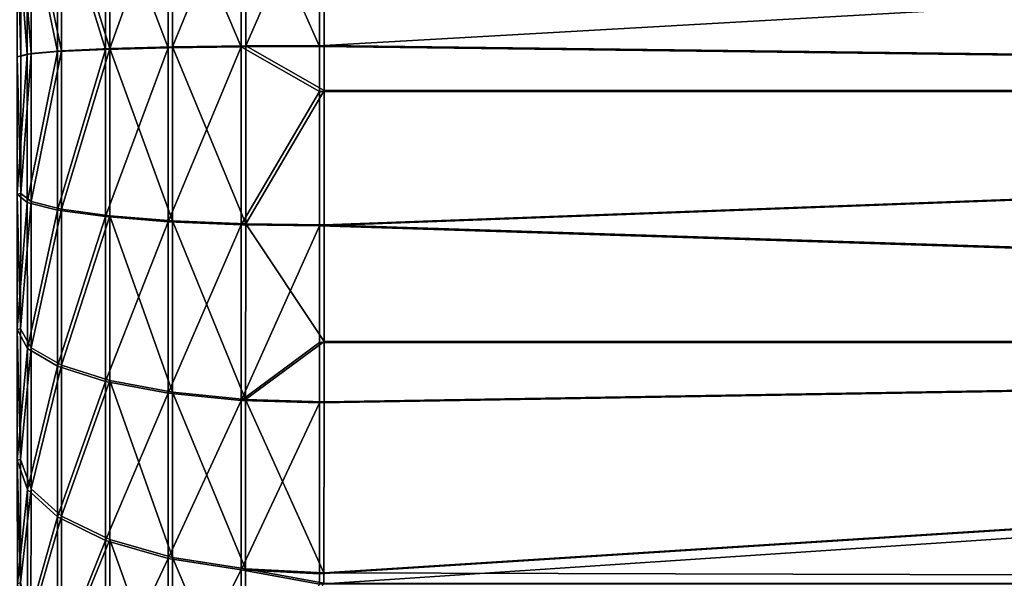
# Model space of a CAD drawing. Header units: millimetres. Extents: x -1 to 515, y 0 to 80.
# Tile 64 of 69: x 376.9 to 393.16, y 24.49 to 33.71. Entities that reach past the tile are written whole.
import ezdxf

# ---------------------------------------------------------------- set-up
doc = ezdxf.new("R2010")
doc.units = ezdxf.units.MM
doc.header["$LTSCALE"] = 25.4
doc.layers.get('0').update_dxf_attribs({"true_color": 0xff5454})

# ---------------------------------------------------------------- blocks, each defined once
blk = doc.blocks.new('STICKS-6267-9077.STL#2')
at = {"color": 34, "true_color": 0x8b480b}
mesh = blk.add_polyface(dxfattribs=at)
corners = [(379.527, 21.037, -8.993), (379.519, 21.351, -13.505), (379.523, 21.036, -11.26), (379.531, 21.353, -6.748), (379.515, 21.975, -15.685), (379.535, 21.979, -4.569), (379.511, 22.896, -17.756), (379.539, 22.902, -2.498), (379.507, 24.097, -19.679), (379.542, 24.104, -0.576), (379.504, 25.554, -21.416), (379.545, 25.562, 1.16), (379.501, 27.238, -22.934), (379.548, 27.247, 2.676), (379.499, 29.117, -24.202), (379.55, 29.127, 3.943), (379.497, 31.154, -25.197), (379.552, 31.165, 4.936), (379.496, 33.31, -25.898), (379.553, 33.322, 5.636), (379.495, 35.543, -26.293), (379.554, 35.554, 6.029), (379.495, 37.808, -26.373), (379.554, 37.82, 6.107), (379.496, 40.063, -26.137), (379.554, 40.075, 5.869), (379.497, 42.263, -25.589), (379.553, 42.274, 5.32), (379.498, 44.365, -24.741), (379.551, 44.376, 4.47), (379.5, 46.329, -23.608), (379.549, 46.339, 3.336), (379.503, 48.116, -22.213), (379.547, 48.125, 1.94), (379.506, 49.691, -20.582), (379.544, 49.699, 0.308), (379.509, 51.025, -18.749), (379.54, 51.031, -1.526), (379.513, 52.09, -16.747), (379.537, 52.095, -3.529), (379.517, 52.866, -14.617), (379.533, 52.869, -5.659), (379.521, 53.338, -12.4), (379.529, 53.34, -7.877), (379.525, 53.497, -10.139)]
mesh.append_faces([[corners[k] for k in face] for face in [(0, 1, 2), (42, 43, 44)]], dxfattribs={"vtx0": -1, "color": 34})
mesh.append_faces([[corners[k] for k in face] for face in [(1, 3, 4), (4, 5, 6), (6, 7, 8), (8, 9, 10), (10, 11, 12), (12, 13, 14), (14, 15, 16), (16, 17, 18), (18, 19, 20), (20, 21, 22), (22, 23, 24), (24, 25, 26), (26, 27, 28), (28, 29, 30), (30, 31, 32), (32, 33, 34), (34, 35, 36), (36, 37, 38), (38, 39, 40), (40, 41, 42)]], dxfattribs={"vtx0": -1, "vtx1": -1, "color": 34})
mesh.append_faces([[corners[k] for k in face] for face in [(1, 0, 3), (4, 3, 5), (6, 5, 7), (8, 7, 9), (10, 9, 11), (12, 11, 13), (14, 13, 15), (16, 15, 17), (18, 17, 19), (20, 19, 21), (22, 21, 23), (24, 23, 25), (26, 25, 27), (28, 27, 29), (30, 29, 31), (32, 31, 33), (34, 33, 35), (36, 35, 37), (38, 37, 39), (40, 39, 41), (42, 41, 43)]], dxfattribs={"vtx0": -1, "vtx2": -1, "color": 34})
mesh = blk.add_polyface(dxfattribs=at)
corners = [(444.487, 41.385, -31.094), (444.486, 37.239, -31.501), (384.487, 40.929, -31.07)]
mesh.append_faces([[corners[k] for k in face] for face in [(0, 1, 2)]], dxfattribs={"color": 34})
mesh = blk.add_polyface(dxfattribs=at)
corners = [(444.563, 41.4, 10.589), (384.563, 40.945, 10.784), (384.563, 37.996, 11.095)]
mesh.append_faces([[corners[k] for k in face] for face in [(0, 1, 2)]], dxfattribs={"color": 34})
mesh = blk.add_polyface(dxfattribs=at)
corners = [(444.563, 37.255, 10.999), (444.563, 41.4, 10.589), (384.563, 37.996, 11.095)]
mesh.append_faces([[corners[k] for k in face] for face in [(0, 1, 2)]], dxfattribs={"color": 34})
mesh = blk.add_polyface(dxfattribs=at)
corners = [(380.954, 40.676, -29.621), (381.987, 37.958, -30.705), (380.953, 37.93, -29.909), (381.988, 40.813, -30.406)]
mesh.append_faces([[corners[k] for k in face] for face in [(0, 1, 2), (1, 0, 3)]], dxfattribs={"vtx0": -1, "color": 34})
mesh = blk.add_polyface(dxfattribs=at)
corners = [(381.025, 37.945, 9.638), (382.062, 40.828, 10.129), (381.025, 40.69, 9.348), (382.062, 37.973, 10.43)]
mesh.append_faces([[corners[k] for k in face] for face in [(0, 1, 2), (1, 0, 3)]], dxfattribs={"vtx0": -1, "color": 34})
mesh = blk.add_polyface(dxfattribs=at)
corners = [(381.988, 40.813, -30.406), (383.192, 37.975, -31.206), (381.987, 37.958, -30.705), (383.193, 40.9, -30.9)]
mesh.append_faces([[corners[k] for k in face] for face in [(0, 1, 2), (1, 0, 3)]], dxfattribs={"vtx0": -1, "color": 34})
mesh = blk.add_polyface(dxfattribs=at)
corners = [(382.062, 37.973, 10.43), (383.268, 40.915, 10.619), (382.062, 40.828, 10.129), (383.269, 37.99, 10.927)]
mesh.append_faces([[corners[k] for k in face] for face in [(0, 1, 2), (1, 0, 3)]], dxfattribs={"vtx0": -1, "color": 34})
mesh = blk.add_polyface(dxfattribs=at)
corners = [(383.193, 40.9, -30.9), (384.486, 37.981, -31.379), (383.192, 37.975, -31.206), (384.487, 40.929, -31.07)]
mesh.append_faces([[corners[k] for k in face] for face in [(0, 1, 2), (1, 0, 3)]], dxfattribs={"vtx0": -1, "color": 34})
mesh = blk.add_polyface(dxfattribs=at)
corners = [(383.269, 37.99, 10.927), (384.563, 40.945, 10.784), (383.268, 40.915, 10.619), (384.563, 37.996, 11.095)]
mesh.append_faces([[corners[k] for k in face] for face in [(0, 1, 2), (1, 0, 3)]], dxfattribs={"vtx0": -1, "color": 34})
mesh = blk.add_polyface(dxfattribs=at)
corners = [(444.486, 37.239, -31.501), (384.486, 37.981, -31.379), (384.487, 40.929, -31.07)]
mesh.append_faces([[corners[k] for k in face] for face in [(0, 1, 2)]], dxfattribs={"color": 34})
mesh = blk.add_polyface(dxfattribs=at)
corners = [(380.161, 40.496, -28.6), (380.953, 37.93, -29.909), (380.161, 37.895, -28.873), (380.954, 40.676, -29.621)]
mesh.append_faces([[corners[k] for k in face] for face in [(0, 1, 2), (1, 0, 3)]], dxfattribs={"vtx0": -1, "color": 34})
mesh = blk.add_polyface(dxfattribs=at)
corners = [(381.025, 37.945, 9.638), (380.228, 40.51, 8.33), (380.229, 37.908, 8.605), (381.025, 40.69, 9.348)]
mesh.append_faces([[corners[k] for k in face] for face in [(0, 1, 2), (1, 0, 3)]], dxfattribs={"vtx0": -1, "color": 34})
mesh = blk.add_polyface(dxfattribs=at)
corners = [(379.664, 40.287, -27.412), (380.161, 37.895, -28.873), (379.663, 37.853, -27.666), (380.161, 40.496, -28.6)]
mesh.append_faces([[corners[k] for k in face] for face in [(0, 1, 2), (1, 0, 3)]], dxfattribs={"vtx0": -1, "color": 34})
mesh = blk.add_polyface(dxfattribs=at)
corners = [(380.229, 37.908, 8.605), (379.727, 40.3, 7.144), (379.727, 37.866, 7.4), (380.228, 40.51, 8.33)]
mesh.append_faces([[corners[k] for k in face] for face in [(0, 1, 2), (1, 0, 3)]], dxfattribs={"vtx0": -1, "color": 34})
mesh = blk.add_polyface(dxfattribs=at)
corners = [(379.496, 40.063, -26.137), (379.663, 37.853, -27.666), (379.495, 37.808, -26.373), (379.664, 40.287, -27.412)]
mesh.append_faces([[corners[k] for k in face] for face in [(0, 1, 2), (1, 0, 3)]], dxfattribs={"vtx0": -1, "color": 34})
mesh = blk.add_polyface(dxfattribs=at)
corners = [(379.727, 37.866, 7.4), (379.554, 40.075, 5.869), (379.554, 37.82, 6.107), (379.727, 40.3, 7.144)]
mesh.append_faces([[corners[k] for k in face] for face in [(0, 1, 2), (1, 0, 3)]], dxfattribs={"vtx0": -1, "color": 34})
mesh = blk.add_polyface(dxfattribs=at)
corners = [(379.663, 35.407, -27.58), (380.161, 37.895, -28.873), (380.161, 35.28, -28.78), (379.663, 37.853, -27.666)]
mesh.append_faces([[corners[k] for k in face] for face in [(0, 1, 2), (1, 0, 3)]], dxfattribs={"vtx0": -1, "color": 34})
mesh = blk.add_polyface(dxfattribs=at)
corners = [(380.229, 37.908, 8.605), (379.727, 35.42, 7.316), (380.229, 35.294, 8.514), (379.727, 37.866, 7.4)]
mesh.append_faces([[corners[k] for k in face] for face in [(0, 1, 2), (1, 0, 3)]], dxfattribs={"vtx0": -1, "color": 34})
mesh = blk.add_polyface(dxfattribs=at)
corners = [(380.161, 35.28, -28.78), (380.953, 37.93, -29.909), (380.953, 35.172, -29.812), (380.161, 37.895, -28.873)]
mesh.append_faces([[corners[k] for k in face] for face in [(0, 1, 2), (1, 0, 3)]], dxfattribs={"vtx0": -1, "color": 34})
mesh = blk.add_polyface(dxfattribs=at)
corners = [(381.025, 37.945, 9.638), (380.229, 35.294, 8.514), (381.025, 35.186, 9.543), (380.229, 37.908, 8.605)]
mesh.append_faces([[corners[k] for k in face] for face in [(0, 1, 2), (1, 0, 3)]], dxfattribs={"vtx0": -1, "color": 34})
mesh = blk.add_polyface(dxfattribs=at)
corners = [(381.987, 37.958, -30.705), (380.953, 35.172, -29.812), (380.953, 37.93, -29.909), (381.987, 35.088, -30.604)]
mesh.append_faces([[corners[k] for k in face] for face in [(0, 1, 2), (1, 0, 3)]], dxfattribs={"vtx0": -1, "color": 34})
mesh = blk.add_polyface(dxfattribs=at)
corners = [(382.062, 35.103, 10.331), (381.025, 37.945, 9.638), (381.025, 35.186, 9.543), (382.062, 37.973, 10.43)]
mesh.append_faces([[corners[k] for k in face] for face in [(0, 1, 2), (1, 0, 3)]], dxfattribs={"vtx0": -1, "color": 34})
mesh = blk.add_polyface(dxfattribs=at)
corners = [(383.192, 37.975, -31.206), (381.987, 35.088, -30.604), (381.987, 37.958, -30.705), (383.192, 35.036, -31.103)]
mesh.append_faces([[corners[k] for k in face] for face in [(0, 1, 2), (1, 0, 3)]], dxfattribs={"vtx0": -1, "color": 34})
mesh = blk.add_polyface(dxfattribs=at)
corners = [(383.269, 35.051, 10.826), (382.062, 37.973, 10.43), (382.062, 35.103, 10.331), (383.269, 37.99, 10.927)]
mesh.append_faces([[corners[k] for k in face] for face in [(0, 1, 2), (1, 0, 3)]], dxfattribs={"vtx0": -1, "color": 34})
mesh = blk.add_polyface(dxfattribs=at)
corners = [(384.486, 37.981, -31.379), (384.486, 37.239, -31.392), (383.192, 37.975, -31.206)]
mesh.append_faces([[corners[k] for k in face] for face in [(0, 1, 2)]], dxfattribs={"color": 34})
mesh = blk.add_polyface(dxfattribs=at)
corners = [(384.486, 37.239, -31.392), (383.192, 35.036, -31.103), (383.192, 37.975, -31.206)]
mesh.append_faces([[corners[k] for k in face] for face in [(0, 1, 2)]], dxfattribs={"color": 34})
mesh = blk.add_polyface(dxfattribs=at)
corners = [(384.563, 37.255, 11.108), (384.563, 37.996, 11.095), (383.269, 37.99, 10.927)]
mesh.append_faces([[corners[k] for k in face] for face in [(0, 1, 2)]], dxfattribs={"color": 34})
mesh = blk.add_polyface(dxfattribs=at)
corners = [(384.563, 37.255, 11.108), (383.269, 37.99, 10.927), (383.269, 35.051, 10.826)]
mesh.append_faces([[corners[k] for k in face] for face in [(0, 1, 2)]], dxfattribs={"color": 34})
mesh = blk.add_polyface(dxfattribs=at)
corners = [(444.486, 37.239, -31.501), (384.486, 37.239, -31.392), (384.486, 37.981, -31.379)]
mesh.append_faces([[corners[k] for k in face] for face in [(0, 1, 2)]], dxfattribs={"color": 34})
mesh = blk.add_polyface(dxfattribs=at)
corners = [(444.563, 37.255, 10.999), (384.563, 37.996, 11.095), (384.563, 37.255, 11.108)]
mesh.append_faces([[corners[k] for k in face] for face in [(0, 1, 2)]], dxfattribs={"color": 34})
mesh = blk.add_polyface(dxfattribs=at)
corners = [(379.495, 35.543, -26.293), (379.663, 37.853, -27.666), (379.663, 35.407, -27.58), (379.495, 37.808, -26.373)]
mesh.append_faces([[corners[k] for k in face] for face in [(0, 1, 2), (1, 0, 3)]], dxfattribs={"vtx0": -1, "color": 34})
mesh = blk.add_polyface(dxfattribs=at)
corners = [(379.727, 37.866, 7.4), (379.554, 35.554, 6.029), (379.727, 35.42, 7.316), (379.554, 37.82, 6.107)]
mesh.append_faces([[corners[k] for k in face] for face in [(0, 1, 2), (1, 0, 3)]], dxfattribs={"vtx0": -1, "color": 34})
mesh = blk.add_polyface(dxfattribs=at)
corners = [(384.486, 35.018, -31.274), (383.192, 35.036, -31.103), (384.486, 37.239, -31.392)]
mesh.append_faces([[corners[k] for k in face] for face in [(0, 1, 2)]], dxfattribs={"color": 34})
mesh = blk.add_polyface(dxfattribs=at)
corners = [(384.563, 37.255, 11.108), (383.269, 35.051, 10.826), (384.563, 35.034, 10.993)]
mesh.append_faces([[corners[k] for k in face] for face in [(0, 1, 2)]], dxfattribs={"color": 34})
mesh = blk.add_polyface(dxfattribs=at)
corners = [(444.487, 33.094, -31.091), (384.486, 35.018, -31.274), (444.486, 37.239, -31.501)]
mesh.append_faces([[corners[k] for k in face] for face in [(0, 1, 2)]], dxfattribs={"color": 34})
mesh = blk.add_polyface(dxfattribs=at)
corners = [(444.486, 37.239, -31.501), (384.486, 35.018, -31.274), (384.486, 37.239, -31.392)]
mesh.append_faces([[corners[k] for k in face] for face in [(0, 1, 2)]], dxfattribs={"color": 34})
mesh = blk.add_polyface(dxfattribs=at)
corners = [(444.563, 37.255, 10.999), (384.563, 35.034, 10.993), (444.563, 33.109, 10.592)]
mesh.append_faces([[corners[k] for k in face] for face in [(0, 1, 2)]], dxfattribs={"color": 34})
mesh = blk.add_polyface(dxfattribs=at)
corners = [(444.563, 37.255, 10.999), (384.563, 37.255, 11.108), (384.563, 35.034, 10.993)]
mesh.append_faces([[corners[k] for k in face] for face in [(0, 1, 2)]], dxfattribs={"color": 34})
mesh = blk.add_polyface(dxfattribs=at)
corners = [(379.496, 33.31, -25.898), (379.663, 35.407, -27.58), (379.664, 32.997, -27.154), (379.495, 35.543, -26.293)]
mesh.append_faces([[corners[k] for k in face] for face in [(0, 1, 2), (1, 0, 3)]], dxfattribs={"vtx0": -1, "color": 34})
mesh = blk.add_polyface(dxfattribs=at)
corners = [(379.727, 35.42, 7.316), (379.553, 33.322, 5.636), (379.726, 33.009, 6.892), (379.554, 35.554, 6.029)]
mesh.append_faces([[corners[k] for k in face] for face in [(0, 1, 2), (1, 0, 3)]], dxfattribs={"vtx0": -1, "color": 34})
mesh = blk.add_polyface(dxfattribs=at)
corners = [(379.664, 32.997, -27.154), (380.161, 35.28, -28.78), (380.161, 32.704, -28.325), (379.663, 35.407, -27.58)]
mesh.append_faces([[corners[k] for k in face] for face in [(0, 1, 2), (1, 0, 3)]], dxfattribs={"vtx0": -1, "color": 34})
mesh = blk.add_polyface(dxfattribs=at)
corners = [(380.229, 35.294, 8.514), (379.726, 33.009, 6.892), (380.228, 32.718, 8.061), (379.727, 35.42, 7.316)]
mesh.append_faces([[corners[k] for k in face] for face in [(0, 1, 2), (1, 0, 3)]], dxfattribs={"vtx0": -1, "color": 34})
mesh = blk.add_polyface(dxfattribs=at)
corners = [(380.161, 32.704, -28.325), (380.953, 35.172, -29.812), (380.954, 32.453, -29.331), (380.161, 35.28, -28.78)]
mesh.append_faces([[corners[k] for k in face] for face in [(0, 1, 2), (1, 0, 3)]], dxfattribs={"vtx0": -1, "color": 34})
mesh = blk.add_polyface(dxfattribs=at)
corners = [(381.025, 35.186, 9.543), (380.228, 32.718, 8.061), (381.024, 32.468, 9.064), (380.229, 35.294, 8.514)]
mesh.append_faces([[corners[k] for k in face] for face in [(0, 1, 2), (1, 0, 3)]], dxfattribs={"vtx0": -1, "color": 34})
mesh = blk.add_polyface(dxfattribs=at)
corners = [(381.987, 35.088, -30.604), (380.954, 32.453, -29.331), (380.953, 35.172, -29.812), (381.988, 32.261, -30.104)]
mesh.append_faces([[corners[k] for k in face] for face in [(0, 1, 2), (1, 0, 3)]], dxfattribs={"vtx0": -1, "color": 34})
mesh = blk.add_polyface(dxfattribs=at)
corners = [(382.061, 32.276, 9.833), (381.025, 35.186, 9.543), (381.024, 32.468, 9.064), (382.062, 35.103, 10.331)]
mesh.append_faces([[corners[k] for k in face] for face in [(0, 1, 2), (1, 0, 3)]], dxfattribs={"vtx0": -1, "color": 34})
mesh = blk.add_polyface(dxfattribs=at)
corners = [(383.192, 35.036, -31.103), (381.988, 32.261, -30.104), (381.987, 35.088, -30.604), (383.193, 32.14, -30.591)]
mesh.append_faces([[corners[k] for k in face] for face in [(0, 1, 2), (1, 0, 3)]], dxfattribs={"vtx0": -1, "color": 34})
mesh = blk.add_polyface(dxfattribs=at)
corners = [(383.268, 32.155, 10.316), (382.062, 35.103, 10.331), (382.061, 32.276, 9.833), (383.269, 35.051, 10.826)]
mesh.append_faces([[corners[k] for k in face] for face in [(0, 1, 2), (1, 0, 3)]], dxfattribs={"vtx0": -1, "color": 34})
mesh = blk.add_polyface(dxfattribs=at)
corners = [(384.486, 35.018, -31.274), (383.193, 32.14, -30.591), (383.192, 35.036, -31.103)]
mesh.append_faces([[corners[k] for k in face] for face in [(0, 1, 2)]], dxfattribs={"color": 34})
mesh = blk.add_polyface(dxfattribs=at)
corners = [(384.487, 33.094, -30.982), (383.193, 32.14, -30.591), (384.486, 35.018, -31.274)]
mesh.append_faces([[corners[k] for k in face] for face in [(0, 1, 2)]], dxfattribs={"color": 34})
mesh = blk.add_polyface(dxfattribs=at)
corners = [(384.563, 33.109, 10.701), (383.269, 35.051, 10.826), (383.268, 32.155, 10.316)]
mesh.append_faces([[corners[k] for k in face] for face in [(0, 1, 2)]], dxfattribs={"color": 34})
mesh = blk.add_polyface(dxfattribs=at)
corners = [(384.563, 35.034, 10.993), (383.269, 35.051, 10.826), (384.563, 33.109, 10.701)]
mesh.append_faces([[corners[k] for k in face] for face in [(0, 1, 2)]], dxfattribs={"color": 34})
mesh = blk.add_polyface(dxfattribs=at)
corners = [(444.487, 33.094, -31.091), (384.487, 33.094, -30.982), (384.486, 35.018, -31.274)]
mesh.append_faces([[corners[k] for k in face] for face in [(0, 1, 2)]], dxfattribs={"color": 34})
mesh = blk.add_polyface(dxfattribs=at)
corners = [(444.563, 33.109, 10.592), (384.563, 35.034, 10.993), (384.563, 33.109, 10.701)]
mesh.append_faces([[corners[k] for k in face] for face in [(0, 1, 2)]], dxfattribs={"color": 34})
mesh = blk.add_polyface(dxfattribs=at)
corners = [(379.497, 31.154, -25.197), (379.664, 32.997, -27.154), (379.665, 30.669, -26.397), (379.496, 33.31, -25.898)]
mesh.append_faces([[corners[k] for k in face] for face in [(0, 1, 2), (1, 0, 3)]], dxfattribs={"vtx0": -1, "color": 34})
mesh = blk.add_polyface(dxfattribs=at)
corners = [(379.726, 33.009, 6.892), (379.552, 31.165, 4.936), (379.725, 30.681, 6.136), (379.553, 33.322, 5.636)]
mesh.append_faces([[corners[k] for k in face] for face in [(0, 1, 2), (1, 0, 3)]], dxfattribs={"vtx0": -1, "color": 34})
mesh = blk.add_polyface(dxfattribs=at)
corners = [(380.228, 32.718, 8.061), (379.725, 30.681, 6.136), (380.226, 30.23, 7.253), (379.726, 33.009, 6.892)]
mesh.append_faces([[corners[k] for k in face] for face in [(0, 1, 2), (1, 0, 3)]], dxfattribs={"vtx0": -1, "color": 34})
mesh = blk.add_polyface(dxfattribs=at)
corners = [(384.487, 32.099, -30.759), (383.193, 32.14, -30.591), (384.487, 33.094, -30.982)]
mesh.append_faces([[corners[k] for k in face] for face in [(0, 1, 2)]], dxfattribs={"color": 34})
mesh = blk.add_polyface(dxfattribs=at)
corners = [(384.563, 33.109, 10.701), (383.268, 32.155, 10.316), (384.562, 32.114, 10.479)]
mesh.append_faces([[corners[k] for k in face] for face in [(0, 1, 2)]], dxfattribs={"color": 34})
mesh = blk.add_polyface(dxfattribs=at)
corners = [(444.487, 33.094, -31.091), (384.489, 29.279, -29.841), (384.487, 32.099, -30.759)]
mesh.append_faces([[corners[k] for k in face] for face in [(0, 1, 2)]], dxfattribs={"color": 34})
mesh = blk.add_polyface(dxfattribs=at)
corners = [(444.487, 33.094, -31.091), (384.487, 32.099, -30.759), (384.487, 33.094, -30.982)]
mesh.append_faces([[corners[k] for k in face] for face in [(0, 1, 2)]], dxfattribs={"color": 34})
mesh = blk.add_polyface(dxfattribs=at)
corners = [(444.487, 33.094, -31.091), (384.489, 29.108, -29.771), (384.489, 29.279, -29.841)]
mesh.append_faces([[corners[k] for k in face] for face in [(0, 1, 2)]], dxfattribs={"color": 34})
mesh = blk.add_polyface(dxfattribs=at)
corners = [(444.489, 29.108, -29.88), (384.489, 29.108, -29.771), (444.487, 33.094, -31.091)]
mesh.append_faces([[corners[k] for k in face] for face in [(0, 1, 2)]], dxfattribs={"color": 34})
mesh = blk.add_polyface(dxfattribs=at)
corners = [(444.563, 33.109, 10.592), (384.561, 29.294, 9.564), (444.56, 29.122, 9.384)]
mesh.append_faces([[corners[k] for k in face] for face in [(0, 1, 2)]], dxfattribs={"color": 34})
mesh = blk.add_polyface(dxfattribs=at)
corners = [(444.563, 33.109, 10.592), (384.562, 32.114, 10.479), (384.561, 29.294, 9.564)]
mesh.append_faces([[corners[k] for k in face] for face in [(0, 1, 2)]], dxfattribs={"color": 34})
mesh = blk.add_polyface(dxfattribs=at)
corners = [(444.563, 33.109, 10.592), (384.563, 33.109, 10.701), (384.562, 32.114, 10.479)]
mesh.append_faces([[corners[k] for k in face] for face in [(0, 1, 2)]], dxfattribs={"color": 34})
mesh = blk.add_polyface(dxfattribs=at)
corners = [(379.665, 30.669, -26.397), (380.161, 32.704, -28.325), (380.163, 30.217, -27.516), (379.664, 32.997, -27.154)]
mesh.append_faces([[corners[k] for k in face] for face in [(0, 1, 2), (1, 0, 3)]], dxfattribs={"vtx0": -1, "color": 34})
mesh = blk.add_polyface(dxfattribs=at)
corners = [(380.163, 30.217, -27.516), (380.954, 32.453, -29.331), (380.956, 29.829, -28.477), (380.161, 32.704, -28.325)]
mesh.append_faces([[corners[k] for k in face] for face in [(0, 1, 2), (1, 0, 3)]], dxfattribs={"vtx0": -1, "color": 34})
mesh = blk.add_polyface(dxfattribs=at)
corners = [(381.024, 32.468, 9.064), (380.226, 30.23, 7.253), (381.023, 29.842, 8.212), (380.228, 32.718, 8.061)]
mesh.append_faces([[corners[k] for k in face] for face in [(0, 1, 2), (1, 0, 3)]], dxfattribs={"vtx0": -1, "color": 34})
mesh = blk.add_polyface(dxfattribs=at)
corners = [(381.988, 32.261, -30.104), (380.956, 29.829, -28.477), (380.954, 32.453, -29.331), (381.99, 29.531, -29.216)]
mesh.append_faces([[corners[k] for k in face] for face in [(0, 1, 2), (1, 0, 3)]], dxfattribs={"vtx0": -1, "color": 34})
mesh = blk.add_polyface(dxfattribs=at)
corners = [(382.06, 29.545, 8.947), (381.024, 32.468, 9.064), (381.023, 29.842, 8.212), (382.061, 32.276, 9.833)]
mesh.append_faces([[corners[k] for k in face] for face in [(0, 1, 2), (1, 0, 3)]], dxfattribs={"vtx0": -1, "color": 34})
mesh = blk.add_polyface(dxfattribs=at)
corners = [(383.193, 32.14, -30.591), (381.99, 29.531, -29.216), (381.988, 32.261, -30.104), (383.195, 29.343, -29.681)]
mesh.append_faces([[corners[k] for k in face] for face in [(0, 1, 2), (1, 0, 3)]], dxfattribs={"vtx0": -1, "color": 34})
mesh = blk.add_polyface(dxfattribs=at)
corners = [(383.266, 29.358, 9.408), (382.061, 32.276, 9.833), (382.06, 29.545, 8.947), (383.268, 32.155, 10.316)]
mesh.append_faces([[corners[k] for k in face] for face in [(0, 1, 2), (1, 0, 3)]], dxfattribs={"vtx0": -1, "color": 34})
mesh = blk.add_polyface(dxfattribs=at)
corners = [(384.487, 32.099, -30.759), (383.195, 29.343, -29.681), (383.193, 32.14, -30.591), (384.489, 29.279, -29.841)]
mesh.append_faces([[corners[k] for k in face] for face in [(0, 1, 2), (1, 0, 3)]], dxfattribs={"vtx0": -1, "color": 34})
mesh = blk.add_polyface(dxfattribs=at)
corners = [(384.561, 29.294, 9.564), (383.268, 32.155, 10.316), (383.266, 29.358, 9.408), (384.562, 32.114, 10.479)]
mesh.append_faces([[corners[k] for k in face] for face in [(0, 1, 2), (1, 0, 3)]], dxfattribs={"vtx0": -1, "color": 34})
mesh = blk.add_polyface(dxfattribs=at)
corners = [(379.499, 29.117, -24.202), (379.665, 30.669, -26.397), (379.667, 28.469, -25.323), (379.497, 31.154, -25.197)]
mesh.append_faces([[corners[k] for k in face] for face in [(0, 1, 2), (1, 0, 3)]], dxfattribs={"vtx0": -1, "color": 34})
mesh = blk.add_polyface(dxfattribs=at)
corners = [(379.725, 30.681, 6.136), (379.55, 29.127, 3.943), (379.723, 28.481, 5.064), (379.552, 31.165, 4.936)]
mesh.append_faces([[corners[k] for k in face] for face in [(0, 1, 2), (1, 0, 3)]], dxfattribs={"vtx0": -1, "color": 34})
mesh = blk.add_polyface(dxfattribs=at)
corners = [(379.667, 28.469, -25.323), (380.163, 30.217, -27.516), (380.165, 27.866, -26.368), (379.665, 30.669, -26.397)]
mesh.append_faces([[corners[k] for k in face] for face in [(0, 1, 2), (1, 0, 3)]], dxfattribs={"vtx0": -1, "color": 34})
mesh = blk.add_polyface(dxfattribs=at)
corners = [(380.226, 30.23, 7.253), (379.723, 28.481, 5.064), (380.224, 27.878, 6.108), (379.725, 30.681, 6.136)]
mesh.append_faces([[corners[k] for k in face] for face in [(0, 1, 2), (1, 0, 3)]], dxfattribs={"vtx0": -1, "color": 34})
mesh = blk.add_polyface(dxfattribs=at)
corners = [(380.165, 27.866, -26.368), (380.956, 29.829, -28.477), (380.958, 27.348, -27.266), (380.163, 30.217, -27.516)]
mesh.append_faces([[corners[k] for k in face] for face in [(0, 1, 2), (1, 0, 3)]], dxfattribs={"vtx0": -1, "color": 34})
mesh = blk.add_polyface(dxfattribs=at)
corners = [(381.023, 29.842, 8.212), (380.224, 27.878, 6.108), (381.02, 27.361, 7.003), (380.226, 30.23, 7.253)]
mesh.append_faces([[corners[k] for k in face] for face in [(0, 1, 2), (1, 0, 3)]], dxfattribs={"vtx0": -1, "color": 34})
mesh = blk.add_polyface(dxfattribs=at)
corners = [(381.99, 29.531, -29.216), (380.958, 27.348, -27.266), (380.956, 29.829, -28.477), (381.992, 26.95, -27.956)]
mesh.append_faces([[corners[k] for k in face] for face in [(0, 1, 2), (1, 0, 3)]], dxfattribs={"vtx0": -1, "color": 34})
mesh = blk.add_polyface(dxfattribs=at)
corners = [(382.057, 26.964, 7.69), (381.023, 29.842, 8.212), (381.02, 27.361, 7.003), (382.06, 29.545, 8.947)]
mesh.append_faces([[corners[k] for k in face] for face in [(0, 1, 2), (1, 0, 3)]], dxfattribs={"vtx0": -1, "color": 34})
mesh = blk.add_polyface(dxfattribs=at)
corners = [(383.195, 29.343, -29.681), (381.992, 26.95, -27.956), (381.99, 29.531, -29.216), (383.197, 26.701, -28.391)]
mesh.append_faces([[corners[k] for k in face] for face in [(0, 1, 2), (1, 0, 3)]], dxfattribs={"vtx0": -1, "color": 34})
mesh = blk.add_polyface(dxfattribs=at)
corners = [(383.264, 26.714, 8.12), (382.06, 29.545, 8.947), (382.057, 26.964, 7.69), (383.266, 29.358, 9.408)]
mesh.append_faces([[corners[k] for k in face] for face in [(0, 1, 2), (1, 0, 3)]], dxfattribs={"vtx0": -1, "color": 34})
mesh = blk.add_polyface(dxfattribs=at)
corners = [(384.489, 29.108, -29.771), (383.195, 29.343, -29.681), (384.489, 29.279, -29.841)]
mesh.append_faces([[corners[k] for k in face] for face in [(0, 1, 2)]], dxfattribs={"color": 34})
mesh = blk.add_polyface(dxfattribs=at)
corners = [(384.489, 29.108, -29.771), (383.197, 26.701, -28.391), (383.195, 29.343, -29.681)]
mesh.append_faces([[corners[k] for k in face] for face in [(0, 1, 2)]], dxfattribs={"color": 34})
mesh = blk.add_polyface(dxfattribs=at)
corners = [(384.561, 29.122, 9.494), (383.266, 29.358, 9.408), (383.264, 26.714, 8.12)]
mesh.append_faces([[corners[k] for k in face] for face in [(0, 1, 2)]], dxfattribs={"color": 34})
mesh = blk.add_polyface(dxfattribs=at)
corners = [(384.561, 29.294, 9.564), (383.266, 29.358, 9.408), (384.561, 29.122, 9.494)]
mesh.append_faces([[corners[k] for k in face] for face in [(0, 1, 2)]], dxfattribs={"color": 34})
mesh = blk.add_polyface(dxfattribs=at)
corners = [(444.56, 29.122, 9.384), (384.561, 29.294, 9.564), (384.561, 29.122, 9.494)]
mesh.append_faces([[corners[k] for k in face] for face in [(0, 1, 2)]], dxfattribs={"color": 34})
blk = doc.blocks.new('Grupuj#4')
at = {"color": 0}
blk.add_blockref('STICKS-6267-9077.STL#2', (-1.445, -4.595, 41.971), dxfattribs=at)

msp = doc.modelspace()

# ---------------------------------------------------------------- block references
at = {"color": 0}
msp.add_blockref('Grupuj#4', (-1.192, -0.12, 0.883), dxfattribs=at)

doc.saveas('drawing.dxf')
